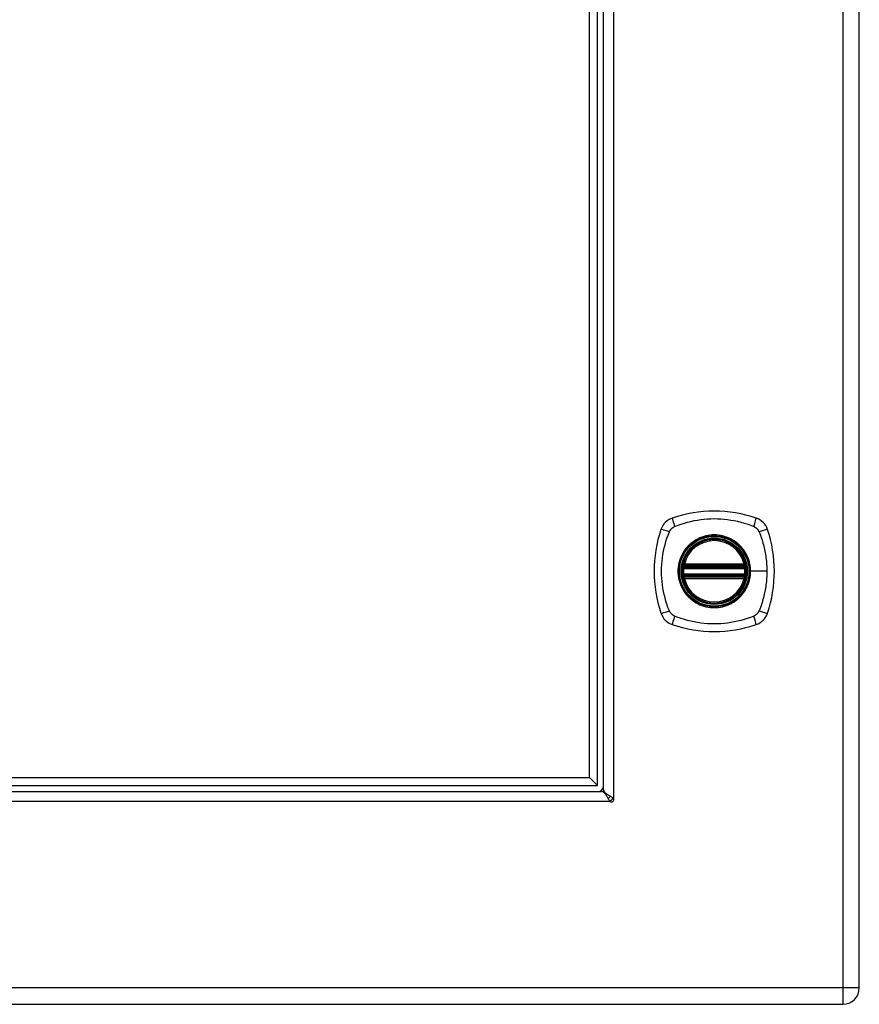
# Model space of a CAD drawing. Header units: inches. Extents: x 4 to 149, y 7 to 82.
# Tile 159 of 188: x 54 to 62, y 13 to 22. Entities that reach past the tile are written whole.
import ezdxf

# ---------------------------------------------------------------- set-up
doc = ezdxf.new("R2010")
doc.units = ezdxf.units.IN
doc.header["$MEASUREMENT"] = 0
doc.layers.add('Visible Edges(ANSI)', color=7, linetype='Continuous', lineweight=25)
doc.layers.add('Visible Tangent Edges(ANSI)', color=7, linetype='Continuous', lineweight=25)

msp = doc.modelspace()

# ---------------------------------------------------------------- linework, layer by layer
at = {"layer": 'Visible Edges(ANSI)'}
for p, q in [((62.2543, 12.9314), (62.2543, 54.4124)), ((59.6832, 14.9185), (59.6832, 52.4254)), ((59.7423, 14.8773), (59.7423, 52.4666)), ((59.6045, 14.9972), (59.6045, 52.3466)), ((60.5335, 17.0598), (61.1271, 17.0598)), ((60.5376, 17.0796), (61.123, 17.0796)), ((61.1271, 16.9811), (60.5335, 16.9811)), ((61.123, 16.9612), (60.5376, 16.9612)), ((40.5051, 14.9972), (59.6045, 14.9972)), ((59.6045, 14.9972), (59.6832, 14.9185)), ((40.4263, 14.9185), (59.6832, 14.9185)), ((40.3851, 14.8594), (59.7244, 14.8594)), ((38.4973, 12.7704), (62.0933, 12.7704))]:
    msp.add_line(p, q, dxfattribs=at)
at = {"layer": 'Visible Edges(ANSI)', "flags": 128}
for points in [[(60.5218, 17.0736), (60.5218, 17.0736), (60.5218, 17.0734), (60.5217, 17.0731), (60.5217, 17.0728), (60.5216, 17.0723), (60.5215, 17.0717), (60.5214, 17.0711), (60.5213, 17.0703), (60.5211, 17.0695), (60.521, 17.0685), (60.5208, 17.0675), (60.5207, 17.0664), (60.5205, 17.0652), (60.5203, 17.064), (60.5201, 17.0627), (60.52, 17.0613), (60.5198, 17.0599), (60.5196, 17.0585), (60.5194, 17.057), (60.5192, 17.0554), (60.5191, 17.0539), (60.5189, 17.0523), (60.5187, 17.0507), (60.5186, 17.0491)], [(61.1419, 17.0491), (61.1418, 17.0507), (61.1416, 17.0523), (61.1415, 17.0539), (61.1413, 17.0554), (61.1411, 17.057), (61.1409, 17.0585), (61.1408, 17.0599), (61.1406, 17.0613), (61.1404, 17.0627), (61.1402, 17.064), (61.14, 17.0652), (61.1399, 17.0664), (61.1397, 17.0675), (61.1395, 17.0685), (61.1394, 17.0695), (61.1393, 17.0703), (61.1391, 17.0711), (61.139, 17.0717), (61.1389, 17.0723), (61.1389, 17.0728), (61.1388, 17.0731), (61.1387, 17.0734), (61.1387, 17.0736), (61.1387, 17.0736)], [(60.5186, 16.9918), (60.5187, 16.9902), (60.5189, 16.9886), (60.5191, 16.987), (60.5192, 16.9855), (60.5194, 16.9839), (60.5196, 16.9824), (60.5198, 16.981), (60.52, 16.9796), (60.5201, 16.9782), (60.5203, 16.9769), (60.5205, 16.9756), (60.5207, 16.9745), (60.5208, 16.9734), (60.521, 16.9723), (60.5211, 16.9714), (60.5213, 16.9705), (60.5214, 16.9698), (60.5215, 16.9691), (60.5216, 16.9686), (60.5217, 16.9681), (60.5217, 16.9677), (60.5218, 16.9674), (60.5218, 16.9673), (60.5218, 16.9672)], [(61.1387, 16.9672), (61.1387, 16.9673), (61.1387, 16.9674), (61.1388, 16.9677), (61.1389, 16.9681), (61.1389, 16.9686), (61.139, 16.9691), (61.1391, 16.9698), (61.1393, 16.9705), (61.1394, 16.9714), (61.1395, 16.9723), (61.1397, 16.9734), (61.1399, 16.9745), (61.14, 16.9756), (61.1402, 16.9769), (61.1404, 16.9782), (61.1406, 16.9796), (61.1408, 16.981), (61.1409, 16.9824), (61.1411, 16.9839), (61.1413, 16.9855), (61.1415, 16.987), (61.1416, 16.9886), (61.1418, 16.9902), (61.1419, 16.9918)], [(59.8028, 14.7663), (59.7996, 14.7725), (59.7963, 14.7787), (59.793, 14.7847), (59.7898, 14.7907), (59.7865, 14.7966), (59.7833, 14.8023), (59.78, 14.8079), (59.7767, 14.8133), (59.7734, 14.8184), (59.7702, 14.8233), (59.7669, 14.828), (59.7637, 14.8324), (59.7604, 14.8366), (59.7571, 14.8404), (59.7539, 14.8439), (59.7506, 14.8471), (59.7473, 14.8499), (59.7441, 14.8524), (59.7408, 14.8545), (59.7375, 14.8563), (59.7342, 14.8577), (59.731, 14.8586), (59.7277, 14.8592), (59.7244, 14.8594)], [(59.7423, 14.8773), (59.7425, 14.874), (59.7431, 14.8707), (59.744, 14.8675), (59.7454, 14.8642), (59.7471, 14.861), (59.7492, 14.8577), (59.7517, 14.8544), (59.7546, 14.8511), (59.7577, 14.8479), (59.7612, 14.8446), (59.765, 14.8414), (59.7692, 14.8381), (59.7736, 14.8348), (59.7783, 14.8316), (59.7832, 14.8283), (59.7884, 14.825), (59.7937, 14.8218), (59.7993, 14.8185), (59.805, 14.8152), (59.8109, 14.8119), (59.8169, 14.8087), (59.823, 14.8054), (59.8292, 14.8021), (59.8354, 14.7989)], [(59.8354, 14.7989), (59.8355, 14.7988), (59.8357, 14.7987), (59.8359, 14.7986), (59.8361, 14.7985), (59.8364, 14.7983), (59.8366, 14.7982), (59.8369, 14.798), (59.8372, 14.7979), (59.8375, 14.7977), (59.8379, 14.7975), (59.8382, 14.7973), (59.8385, 14.797), (59.8389, 14.7968), (59.8392, 14.7966), (59.8395, 14.7964), (59.8398, 14.7962), (59.84, 14.796), (59.8403, 14.7959), (59.8405, 14.7957), (59.8407, 14.7956), (59.8409, 14.7954), (59.841, 14.7953), (59.8412, 14.7952), (59.8413, 14.7951)], [(59.8066, 14.7604), (59.8065, 14.7605), (59.8064, 14.7607), (59.8063, 14.7608), (59.8061, 14.761), (59.806, 14.7612), (59.8058, 14.7614), (59.8056, 14.7617), (59.8055, 14.7619), (59.8053, 14.7622), (59.8051, 14.7625), (59.8049, 14.7628), (59.8047, 14.7632), (59.8044, 14.7635), (59.8042, 14.7638), (59.804, 14.7642), (59.8038, 14.7645), (59.8037, 14.7648), (59.8035, 14.7651), (59.8034, 14.7653), (59.8032, 14.7656), (59.8031, 14.7658), (59.803, 14.766), (59.8029, 14.7662), (59.8028, 14.7663)]]:
    msp.add_lwpolyline(points, dxfattribs=at)
at = {"layer": 'Visible Edges(ANSI)'}
for radius in [0.3199, 0.315]:
    msp.add_circle((60.8303, 17.0204), radius, dxfattribs=at)
for centre, radius, start, end in [((60.8303, 16.3314), 1.2795, 71.22784, 108.77216), ((60.4755, 17.3752), 0.1772, 108.77216, 161.22784), ((61.185, 17.3752), 0.1772, 18.77216, 71.22784), ((61.5192, 17.0204), 1.2795, 161.22784, 198.77216), ((60.1413, 17.0204), 1.2795, 341.22784, 18.77216), ((60.8303, 17.0204), 0.313, 13.63439, 166.36561), ((60.8303, 17.0204), 0.313, 174.74991, 185.25009), ((60.5335, 17.0716), 0.0118, 170.21598, 270), ((60.8303, 17.0204), 0.313, 166.36561, 170.21598), ((60.5376, 17.0914), 0.0118, 166.36561, 270), ((61.123, 17.0914), 0.0118, 270, 13.63439), ((61.1271, 17.0716), 0.0118, 270, 9.78402), ((60.8303, 17.0204), 0.313, 9.78402, 13.63439), ((60.8303, 17.0204), 0.313, 354.74991, 5.25009), ((60.5335, 16.9692), 0.0118, 90, 189.78402), ((60.8303, 17.0204), 0.313, 189.78402, 193.63439), ((60.5376, 16.9494), 0.0118, 90, 193.63439), ((60.8303, 17.0204), 0.313, 193.63439, 346.36561), ((61.123, 16.9494), 0.0118, 346.36561, 90), ((61.1271, 16.9692), 0.0118, 350.21598, 90), ((60.8303, 17.0204), 0.313, 346.36561, 350.21598), ((60.4755, 16.6657), 0.1772, 198.77216, 251.22784), ((61.185, 16.6657), 0.1772, 288.77216, 341.22784), ((60.8303, 17.7094), 1.2795, 251.22784, 288.77216), ((59.6923, 14.9094), 0.05, 270, 0), ((59.6923, 14.9094), 0.105, 312.83939, 317.16061), ((59.7788, 14.8224), 0.031, 288.33539, 342.9462), ((59.8205, 14.7812), 0.025, 236.13203, 33.86797), ((62.0933, 12.9314), 0.161, 270, 0)]:
    msp.add_arc(centre, radius, start, end, dxfattribs=at)
at = {"layer": 'Visible Tangent Edges(ANSI)'}
for p, q in [((62.0933, 54.4124), (62.0933, 12.9314)), ((59.8413, 52.5487), (59.8413, 14.7951)), ((60.5186, 17.0491), (60.5304, 17.048)), ((60.5278, 17.0726), (60.5218, 17.0736)), ((60.5261, 17.0942), (60.5376, 17.0914)), ((60.5304, 17.048), (61.1302, 17.048)), ((60.5335, 17.0598), (60.5335, 17.0699)), ((60.5376, 17.0796), (60.5376, 17.0914)), ((61.123, 17.0914), (60.5376, 17.0914)), ((60.5376, 17.0697), (60.5376, 17.0796)), ((60.5376, 17.0697), (61.123, 17.0697)), ((61.123, 17.0914), (61.1344, 17.0942)), ((61.123, 17.0914), (61.123, 17.0796)), ((61.123, 17.0796), (61.123, 17.0697)), ((61.1271, 17.0699), (61.1271, 17.0598)), ((61.1302, 17.048), (61.1419, 17.0491)), ((61.1387, 17.0736), (61.1327, 17.0726)), ((61.1824, 17.0204), (61.1871, 17.0204)), ((61.3468, 17.0204), (61.1871, 17.0204)), ((60.5186, 16.9918), (60.5304, 16.9929)), ((60.5218, 16.9672), (60.5278, 16.9683)), ((60.5376, 16.9494), (60.5261, 16.9466)), ((61.1302, 16.9929), (60.5304, 16.9929)), ((60.5335, 16.971), (60.5335, 16.9811)), ((60.5376, 16.9612), (60.5376, 16.9711)), ((61.123, 16.9711), (60.5376, 16.9711)), ((60.5376, 16.9494), (60.5376, 16.9612)), ((60.5376, 16.9494), (61.123, 16.9494)), ((61.123, 16.9711), (61.123, 16.9612)), ((61.123, 16.9612), (61.123, 16.9494)), ((61.1344, 16.9466), (61.123, 16.9494)), ((61.1271, 16.9811), (61.1271, 16.971)), ((61.1302, 16.9929), (61.1419, 16.9918)), ((61.1327, 16.9683), (61.1387, 16.9672)), ((59.8066, 14.7604), (40.303, 14.7604)), ((62.0933, 12.9314), (38.4973, 12.9314)), ((62.0933, 12.9314), (62.0933, 12.7704)), ((62.2543, 12.9314), (62.0933, 12.9314))]:
    msp.add_line(p, q, dxfattribs=at)
at = {"layer": 'Visible Tangent Edges(ANSI)', "flags": 128}
for points in [[(60.4417, 17.4604), (60.4752, 17.4741), (60.5063, 17.4846), (60.5376, 17.4943), (60.5693, 17.503), (60.6012, 17.5108), (60.6334, 17.5176), (60.6658, 17.5235), (60.6984, 17.5283), (60.7312, 17.5321), (60.7641, 17.5348), (60.797, 17.5364), (60.8301, 17.537), (60.8631, 17.5365), (60.8961, 17.5348), (60.929, 17.5321), (60.9617, 17.5284), (60.9944, 17.5235), (61.0268, 17.5177), (61.0591, 17.5109), (61.0911, 17.503), (61.1228, 17.4943), (61.1543, 17.4847), (61.1853, 17.4741), (61.2189, 17.4604)], [(60.3903, 16.6318), (60.3765, 16.6654), (60.366, 16.6964), (60.3564, 16.7278), (60.3477, 16.7594), (60.3399, 16.7914), (60.333, 16.8236), (60.3272, 16.856), (60.3224, 16.8886), (60.3186, 16.9213), (60.3159, 16.9542), (60.3142, 16.9872), (60.3137, 17.0202), (60.3142, 17.0533), (60.3159, 17.0863), (60.3186, 17.1191), (60.3223, 17.1519), (60.3271, 17.1845), (60.333, 17.217), (60.3398, 17.2492), (60.3476, 17.2813), (60.3564, 17.313), (60.366, 17.3444), (60.3766, 17.3755), (60.3903, 17.409)], [(60.3903, 17.409), (60.3917, 17.4118), (60.3931, 17.4145), (60.3946, 17.4172), (60.3962, 17.4199), (60.3979, 17.4225), (60.3996, 17.425), (60.4014, 17.4275), (60.4033, 17.43), (60.4053, 17.4324), (60.4073, 17.4347), (60.4094, 17.437), (60.4115, 17.4392), (60.4137, 17.4413), (60.416, 17.4434), (60.4183, 17.4454), (60.4207, 17.4474), (60.4232, 17.4493), (60.4257, 17.4511), (60.4282, 17.4528), (60.4308, 17.4545), (60.4335, 17.4561), (60.4362, 17.4576), (60.4389, 17.459), (60.4417, 17.4604)], [(61.2189, 17.4604), (61.2203, 17.4597), (61.2216, 17.459), (61.223, 17.4583), (61.2244, 17.4576), (61.2257, 17.4568), (61.227, 17.4561), (61.2284, 17.4553), (61.2297, 17.4545), (61.231, 17.4537), (61.2323, 17.4528), (61.2336, 17.452), (61.2348, 17.4511), (61.2361, 17.4502), (61.2374, 17.4493), (61.2386, 17.4483), (61.2398, 17.4474), (61.241, 17.4464), (61.2422, 17.4454), (61.2434, 17.4444), (61.2446, 17.4434), (61.2457, 17.4424), (61.2468, 17.4413), (61.2479, 17.4403), (61.249, 17.4392)], [(61.249, 17.4392), (61.2501, 17.4381), (61.2512, 17.437), (61.2522, 17.4359), (61.2532, 17.4347), (61.2543, 17.4336), (61.2553, 17.4324), (61.2562, 17.4312), (61.2572, 17.43), (61.2581, 17.4288), (61.2591, 17.4276), (61.26, 17.4263), (61.2609, 17.4251), (61.2618, 17.4238), (61.2626, 17.4225), (61.2635, 17.4212), (61.2643, 17.4199), (61.2651, 17.4186), (61.2659, 17.4172), (61.2666, 17.4159), (61.2674, 17.4145), (61.2681, 17.4132), (61.2688, 17.4118), (61.2695, 17.4104), (61.2702, 17.409)], [(61.2702, 17.409), (61.2784, 17.3908), (61.284, 17.3755), (61.2893, 17.36), (61.2945, 17.3444), (61.2994, 17.3288), (61.3041, 17.313), (61.3086, 17.2972), (61.3129, 17.2813), (61.3169, 17.2654), (61.3207, 17.2493), (61.3242, 17.2332), (61.3275, 17.2171), (61.3306, 17.2009), (61.3334, 17.1846), (61.3359, 17.1683), (61.3382, 17.152), (61.3402, 17.1357), (61.342, 17.1193), (61.3434, 17.1029), (61.3447, 17.0864), (61.3456, 17.0699), (61.3463, 17.0534), (61.3467, 17.0369), (61.3468, 17.0204)], [(61.1824, 17.0204), (61.1704, 16.9291), (61.1353, 16.8441), (61.0792, 16.771), (61.0064, 16.7153), (60.9213, 16.6802), (60.8299, 16.6683), (60.7387, 16.6804), (60.6537, 16.7156), (60.5808, 16.7715), (60.5252, 16.8442), (60.4901, 16.9294), (60.4781, 17.0206), (60.4902, 17.1119), (60.5254, 17.197), (60.5813, 17.2698), (60.654, 17.3255), (60.7391, 17.3606), (60.8305, 17.3726), (60.9217, 17.3605), (61.0068, 17.3253), (61.0796, 17.2695), (61.1354, 17.1966), (61.1704, 17.1116), (61.1824, 17.0204)], [(61.0578, 17.295), (61.0417, 17.3077), (61.0248, 17.3194), (61.0072, 17.3301), (60.9891, 17.3398), (60.9704, 17.3485), (60.9512, 17.3561), (60.9317, 17.3625), (60.9119, 17.3678), (60.8918, 17.3719), (60.8714, 17.3749), (60.8508, 17.3767), (60.8302, 17.3773), (60.8096, 17.3767), (60.789, 17.3749), (60.7686, 17.3719), (60.7485, 17.3677), (60.7286, 17.3624), (60.709, 17.356), (60.6899, 17.3484), (60.6712, 17.3398), (60.6531, 17.3301), (60.6356, 17.3193), (60.6188, 17.3077), (60.6027, 17.295)], [(60.5557, 17.248), (60.543, 17.2319), (60.5313, 17.215), (60.5206, 17.1974), (60.5108, 17.1793), (60.5022, 17.1606), (60.4946, 17.1414), (60.4882, 17.1218), (60.4829, 17.102), (60.4787, 17.0818), (60.4758, 17.0615), (60.474, 17.0409), (60.4734, 17.0203), (60.474, 16.9997), (60.4758, 16.9792), (60.4788, 16.9589), (60.4829, 16.9388), (60.4883, 16.9188), (60.4947, 16.8992), (60.5023, 16.88), (60.511, 16.8613), (60.5206, 16.8433), (60.5313, 16.8258), (60.543, 16.809), (60.5557, 16.7929)], [(60.6027, 17.295), (60.6006, 17.2933), (60.5985, 17.2915), (60.5964, 17.2896), (60.5943, 17.2878), (60.5922, 17.286), (60.5901, 17.2841), (60.5881, 17.2822), (60.5861, 17.2803), (60.5841, 17.2784), (60.5821, 17.2765), (60.5801, 17.2746), (60.5781, 17.2726), (60.5761, 17.2706), (60.5742, 17.2686), (60.5723, 17.2666), (60.5704, 17.2646), (60.5685, 17.2626), (60.5666, 17.2606), (60.5647, 17.2585), (60.5629, 17.2564), (60.5611, 17.2543), (60.5592, 17.2522), (60.5574, 17.2501), (60.5557, 17.248)], [(61.1049, 17.248), (61.1031, 17.2501), (61.1013, 17.2522), (61.0995, 17.2543), (61.0976, 17.2564), (61.0958, 17.2585), (61.0939, 17.2606), (61.0921, 17.2626), (61.0902, 17.2646), (61.0883, 17.2666), (61.0863, 17.2686), (61.0844, 17.2706), (61.0824, 17.2726), (61.0805, 17.2746), (61.0785, 17.2765), (61.0765, 17.2784), (61.0745, 17.2803), (61.0724, 17.2822), (61.0704, 17.2841), (61.0683, 17.286), (61.0663, 17.2878), (61.0642, 17.2896), (61.0621, 17.2915), (61.06, 17.2933), (61.0578, 17.295)], [(61.1871, 17.0204), (61.187, 17.0307), (61.1865, 17.0409), (61.1858, 17.0512), (61.1847, 17.0615), (61.1834, 17.0717), (61.1818, 17.0819), (61.1798, 17.092), (61.1776, 17.1021), (61.1751, 17.1121), (61.1723, 17.122), (61.1693, 17.1318), (61.1659, 17.1414), (61.1623, 17.151), (61.1584, 17.1606), (61.1542, 17.17), (61.1497, 17.1792), (61.145, 17.1884), (61.14, 17.1974), (61.1348, 17.2063), (61.1293, 17.215), (61.1235, 17.2235), (61.1175, 17.2318), (61.1113, 17.24), (61.1049, 17.248)], [(60.5261, 17.0942), (60.5259, 17.0933), (60.5257, 17.0923), (60.5255, 17.0914), (60.5254, 17.0904), (60.5252, 17.0895), (60.5251, 17.0885), (60.5251, 17.0876), (60.525, 17.0866), (60.525, 17.0857), (60.525, 17.0847), (60.525, 17.0838), (60.525, 17.0829), (60.5251, 17.0819), (60.5252, 17.081), (60.5253, 17.0801), (60.5255, 17.0792), (60.5257, 17.0783), (60.5259, 17.0774), (60.5261, 17.0765), (60.5264, 17.0757), (60.5267, 17.0749), (60.527, 17.0741), (60.5274, 17.0733), (60.5278, 17.0726)], [(60.5278, 17.0726), (60.528, 17.0724), (60.5282, 17.0723), (60.5284, 17.0721), (60.5286, 17.072), (60.5288, 17.0718), (60.529, 17.0717), (60.5292, 17.0715), (60.5294, 17.0714), (60.5297, 17.0713), (60.5299, 17.0711), (60.5301, 17.071), (60.5304, 17.0709), (60.5306, 17.0708), (60.5309, 17.0707), (60.5311, 17.0706), (60.5314, 17.0705), (60.5316, 17.0704), (60.5319, 17.0703), (60.5321, 17.0702), (60.5324, 17.0701), (60.5327, 17.0701), (60.5329, 17.07), (60.5332, 17.0699), (60.5335, 17.0699)], [(60.5304, 17.048), (60.5305, 17.0488), (60.5307, 17.0495), (60.5308, 17.0503), (60.531, 17.051), (60.5311, 17.0518), (60.5313, 17.0525), (60.5315, 17.0532), (60.5317, 17.0539), (60.5318, 17.0545), (60.532, 17.0552), (60.5322, 17.0558), (60.5324, 17.0563), (60.5325, 17.0569), (60.5327, 17.0573), (60.5328, 17.0578), (60.5329, 17.0582), (60.5331, 17.0586), (60.5332, 17.0589), (60.5333, 17.0592), (60.5333, 17.0594), (60.5334, 17.0596), (60.5334, 17.0597), (60.5335, 17.0598), (60.5335, 17.0598)], [(60.5335, 17.0699), (60.5336, 17.0699), (60.5338, 17.0699), (60.534, 17.0698), (60.5341, 17.0698), (60.5343, 17.0698), (60.5345, 17.0698), (60.5347, 17.0698), (60.5348, 17.0698), (60.535, 17.0698), (60.5352, 17.0698), (60.5353, 17.0698), (60.5355, 17.0697), (60.5357, 17.0697), (60.5359, 17.0697), (60.536, 17.0697), (60.5362, 17.0697), (60.5364, 17.0697), (60.5365, 17.0697), (60.5367, 17.0697), (60.5369, 17.0697), (60.5371, 17.0697), (60.5372, 17.0697), (60.5374, 17.0697), (60.5376, 17.0697)], [(61.1049, 16.7929), (61.1113, 16.8009), (61.1176, 16.8091), (61.1236, 16.8175), (61.1293, 16.826), (61.1348, 16.8347), (61.1401, 16.8436), (61.1451, 16.8526), (61.1498, 16.8617), (61.1542, 16.871), (61.1584, 16.8804), (61.1623, 16.8898), (61.1659, 16.8994), (61.1693, 16.9091), (61.1724, 16.9189), (61.1752, 16.9288), (61.1777, 16.9388), (61.1799, 16.9489), (61.1818, 16.959), (61.1834, 16.9692), (61.1848, 16.9794), (61.1858, 16.9897), (61.1866, 16.9999), (61.187, 17.0102), (61.1871, 17.0204)], [(61.123, 17.0697), (61.1231, 17.0697), (61.1233, 17.0697), (61.1235, 17.0697), (61.1237, 17.0697), (61.1238, 17.0697), (61.124, 17.0697), (61.1242, 17.0697), (61.1243, 17.0697), (61.1245, 17.0697), (61.1247, 17.0697), (61.1249, 17.0697), (61.125, 17.0697), (61.1252, 17.0698), (61.1254, 17.0698), (61.1255, 17.0698), (61.1257, 17.0698), (61.1259, 17.0698), (61.1261, 17.0698), (61.1262, 17.0698), (61.1264, 17.0698), (61.1266, 17.0698), (61.1267, 17.0699), (61.1269, 17.0699), (61.1271, 17.0699)], [(61.1271, 17.0699), (61.1273, 17.0699), (61.1276, 17.07), (61.1279, 17.0701), (61.1281, 17.0701), (61.1284, 17.0702), (61.1287, 17.0703), (61.1289, 17.0704), (61.1292, 17.0705), (61.1294, 17.0706), (61.1297, 17.0707), (61.1299, 17.0708), (61.1302, 17.0709), (61.1304, 17.071), (61.1306, 17.0711), (61.1309, 17.0713), (61.1311, 17.0714), (61.1313, 17.0715), (61.1315, 17.0717), (61.1318, 17.0718), (61.132, 17.072), (61.1322, 17.0721), (61.1324, 17.0723), (61.1326, 17.0724), (61.1327, 17.0726)], [(61.1271, 17.0598), (61.1271, 17.0598), (61.1271, 17.0597), (61.1271, 17.0596), (61.1272, 17.0594), (61.1273, 17.0592), (61.1274, 17.0589), (61.1275, 17.0586), (61.1276, 17.0582), (61.1277, 17.0578), (61.1279, 17.0573), (61.128, 17.0569), (61.1282, 17.0563), (61.1283, 17.0558), (61.1285, 17.0552), (61.1287, 17.0545), (61.1289, 17.0539), (61.129, 17.0532), (61.1292, 17.0525), (61.1294, 17.0518), (61.1296, 17.051), (61.1297, 17.0503), (61.1299, 17.0495), (61.13, 17.0488), (61.1302, 17.048)], [(61.1327, 17.0726), (61.1332, 17.0733), (61.1335, 17.0741), (61.1339, 17.0749), (61.1342, 17.0757), (61.1344, 17.0765), (61.1347, 17.0774), (61.1349, 17.0783), (61.1351, 17.0792), (61.1352, 17.0801), (61.1353, 17.081), (61.1354, 17.0819), (61.1355, 17.0829), (61.1356, 17.0838), (61.1356, 17.0847), (61.1356, 17.0857), (61.1355, 17.0866), (61.1355, 17.0876), (61.1354, 17.0885), (61.1353, 17.0895), (61.1352, 17.0904), (61.135, 17.0914), (61.1348, 17.0923), (61.1347, 17.0933), (61.1344, 17.0942)], [(61.3468, 17.0204), (61.3467, 17.0039), (61.3463, 16.9874), (61.3456, 16.9709), (61.3447, 16.9544), (61.3434, 16.9379), (61.342, 16.9215), (61.3402, 16.9051), (61.3382, 16.8887), (61.3359, 16.8724), (61.3334, 16.8561), (61.3306, 16.8399), (61.3275, 16.8237), (61.3242, 16.8075), (61.3207, 16.7914), (61.3169, 16.7754), (61.3129, 16.7595), (61.3086, 16.7436), (61.3041, 16.7278), (61.2994, 16.7121), (61.2945, 16.6965), (61.2894, 16.6809), (61.284, 16.6654), (61.2784, 16.65), (61.2702, 16.6318)], [(60.5278, 16.9683), (60.5274, 16.9675), (60.527, 16.9668), (60.5267, 16.966), (60.5264, 16.9651), (60.5261, 16.9643), (60.5259, 16.9634), (60.5257, 16.9626), (60.5255, 16.9617), (60.5253, 16.9608), (60.5252, 16.9599), (60.5251, 16.9589), (60.525, 16.958), (60.525, 16.957), (60.525, 16.9561), (60.525, 16.9552), (60.525, 16.9542), (60.5251, 16.9533), (60.5251, 16.9523), (60.5252, 16.9514), (60.5254, 16.9504), (60.5255, 16.9495), (60.5257, 16.9485), (60.5259, 16.9476), (60.5261, 16.9466)], [(60.5335, 16.971), (60.5332, 16.9709), (60.5329, 16.9709), (60.5327, 16.9708), (60.5324, 16.9707), (60.5321, 16.9707), (60.5319, 16.9706), (60.5316, 16.9705), (60.5314, 16.9704), (60.5311, 16.9703), (60.5309, 16.9702), (60.5306, 16.9701), (60.5304, 16.97), (60.5301, 16.9698), (60.5299, 16.9697), (60.5297, 16.9696), (60.5294, 16.9695), (60.5292, 16.9693), (60.529, 16.9692), (60.5288, 16.969), (60.5286, 16.9689), (60.5284, 16.9687), (60.5282, 16.9686), (60.528, 16.9684), (60.5278, 16.9683)], [(60.5335, 16.9811), (60.5335, 16.9811), (60.5334, 16.9812), (60.5334, 16.9813), (60.5333, 16.9815), (60.5333, 16.9817), (60.5332, 16.982), (60.5331, 16.9823), (60.5329, 16.9826), (60.5328, 16.9831), (60.5327, 16.9835), (60.5325, 16.984), (60.5324, 16.9845), (60.5322, 16.9851), (60.532, 16.9857), (60.5318, 16.9863), (60.5317, 16.987), (60.5315, 16.9877), (60.5313, 16.9884), (60.5311, 16.9891), (60.531, 16.9898), (60.5308, 16.9906), (60.5307, 16.9913), (60.5305, 16.9921), (60.5304, 16.9929)], [(60.5376, 16.9711), (60.5374, 16.9711), (60.5372, 16.9711), (60.5371, 16.9711), (60.5369, 16.9711), (60.5367, 16.9711), (60.5365, 16.9711), (60.5364, 16.9711), (60.5362, 16.9711), (60.536, 16.9711), (60.5359, 16.9711), (60.5357, 16.9711), (60.5355, 16.9711), (60.5353, 16.9711), (60.5352, 16.9711), (60.535, 16.9711), (60.5348, 16.9711), (60.5347, 16.9711), (60.5345, 16.971), (60.5343, 16.971), (60.5341, 16.971), (60.534, 16.971), (60.5338, 16.971), (60.5336, 16.971), (60.5335, 16.971)], [(61.1271, 16.971), (61.1269, 16.971), (61.1267, 16.971), (61.1266, 16.971), (61.1264, 16.971), (61.1262, 16.971), (61.1261, 16.971), (61.1259, 16.9711), (61.1257, 16.9711), (61.1255, 16.9711), (61.1254, 16.9711), (61.1252, 16.9711), (61.125, 16.9711), (61.1249, 16.9711), (61.1247, 16.9711), (61.1245, 16.9711), (61.1243, 16.9711), (61.1242, 16.9711), (61.124, 16.9711), (61.1238, 16.9711), (61.1237, 16.9711), (61.1235, 16.9711), (61.1233, 16.9711), (61.1231, 16.9711), (61.123, 16.9711)], [(61.1302, 16.9929), (61.13, 16.9921), (61.1299, 16.9913), (61.1297, 16.9906), (61.1296, 16.9898), (61.1294, 16.9891), (61.1292, 16.9884), (61.129, 16.9877), (61.1289, 16.987), (61.1287, 16.9863), (61.1285, 16.9857), (61.1284, 16.9851), (61.1282, 16.9845), (61.128, 16.984), (61.1279, 16.9835), (61.1277, 16.9831), (61.1276, 16.9826), (61.1275, 16.9823), (61.1274, 16.982), (61.1273, 16.9817), (61.1272, 16.9815), (61.1271, 16.9813), (61.1271, 16.9812), (61.1271, 16.9811), (61.1271, 16.9811)], [(61.1327, 16.9683), (61.1326, 16.9684), (61.1324, 16.9686), (61.1322, 16.9687), (61.132, 16.9689), (61.1318, 16.969), (61.1315, 16.9692), (61.1313, 16.9693), (61.1311, 16.9695), (61.1309, 16.9696), (61.1306, 16.9697), (61.1304, 16.9698), (61.1302, 16.97), (61.1299, 16.9701), (61.1297, 16.9702), (61.1294, 16.9703), (61.1292, 16.9704), (61.1289, 16.9705), (61.1287, 16.9706), (61.1284, 16.9706), (61.1281, 16.9707), (61.1279, 16.9708), (61.1276, 16.9709), (61.1273, 16.9709), (61.1271, 16.971)], [(61.1344, 16.9466), (61.1347, 16.9476), (61.1348, 16.9485), (61.135, 16.9495), (61.1352, 16.9504), (61.1353, 16.9514), (61.1354, 16.9523), (61.1355, 16.9533), (61.1355, 16.9542), (61.1356, 16.9552), (61.1356, 16.9561), (61.1356, 16.957), (61.1355, 16.958), (61.1354, 16.9589), (61.1353, 16.9599), (61.1352, 16.9608), (61.1351, 16.9617), (61.1349, 16.9626), (61.1347, 16.9634), (61.1344, 16.9643), (61.1342, 16.9651), (61.1339, 16.966), (61.1335, 16.9668), (61.1332, 16.9675), (61.1327, 16.9683)], [(60.5557, 16.7929), (60.5574, 16.7907), (60.5592, 16.7886), (60.5611, 16.7865), (60.5629, 16.7844), (60.5647, 16.7824), (60.5666, 16.7803), (60.5685, 16.7783), (60.5704, 16.7762), (60.5723, 16.7742), (60.5742, 16.7722), (60.5761, 16.7702), (60.5781, 16.7683), (60.5801, 16.7663), (60.582, 16.7644), (60.584, 16.7624), (60.5861, 16.7605), (60.5881, 16.7586), (60.5901, 16.7568), (60.5922, 16.7549), (60.5943, 16.753), (60.5964, 16.7512), (60.5985, 16.7494), (60.6006, 16.7476), (60.6027, 16.7458)], [(60.6027, 16.7458), (60.6189, 16.7332), (60.6358, 16.7215), (60.6533, 16.7108), (60.6715, 16.7011), (60.6902, 16.6924), (60.7093, 16.6848), (60.7289, 16.6784), (60.7487, 16.673), (60.7688, 16.6689), (60.7891, 16.666), (60.8096, 16.6642), (60.8302, 16.6636), (60.8509, 16.6642), (60.8714, 16.6659), (60.8918, 16.6689), (60.912, 16.6731), (60.9319, 16.6784), (60.9514, 16.6848), (60.9706, 16.6924), (60.9892, 16.701), (61.0074, 16.7108), (61.0249, 16.7215), (61.0417, 16.7332), (61.0578, 16.7458)], [(61.0578, 16.7458), (61.06, 16.7476), (61.0621, 16.7494), (61.0642, 16.7512), (61.0662, 16.753), (61.0683, 16.7549), (61.0704, 16.7567), (61.0724, 16.7586), (61.0744, 16.7605), (61.0765, 16.7624), (61.0785, 16.7643), (61.0804, 16.7663), (61.0824, 16.7682), (61.0844, 16.7702), (61.0863, 16.7722), (61.0882, 16.7742), (61.0901, 16.7762), (61.092, 16.7782), (61.0939, 16.7803), (61.0958, 16.7823), (61.0976, 16.7844), (61.0995, 16.7865), (61.1013, 16.7886), (61.1031, 16.7907), (61.1049, 16.7929)], [(60.4417, 16.5805), (60.4389, 16.5818), (60.4362, 16.5833), (60.4335, 16.5848), (60.4308, 16.5864), (60.4282, 16.588), (60.4257, 16.5898), (60.4232, 16.5916), (60.4207, 16.5934), (60.4184, 16.5954), (60.416, 16.5974), (60.4138, 16.5995), (60.4116, 16.6016), (60.4094, 16.6038), (60.4073, 16.6061), (60.4053, 16.6084), (60.4034, 16.6108), (60.4015, 16.6133), (60.3997, 16.6158), (60.3979, 16.6183), (60.3963, 16.6209), (60.3947, 16.6236), (60.3931, 16.6263), (60.3917, 16.629), (60.3903, 16.6318)], [(61.2702, 16.6318), (61.2689, 16.6291), (61.2674, 16.6263), (61.2659, 16.6237), (61.2643, 16.621), (61.2627, 16.6184), (61.2609, 16.6158), (61.2591, 16.6133), (61.2572, 16.6109), (61.2553, 16.6085), (61.2533, 16.6062), (61.2512, 16.6039), (61.2491, 16.6017), (61.2469, 16.5996), (61.2446, 16.5975), (61.2423, 16.5955), (61.2399, 16.5935), (61.2374, 16.5916), (61.2349, 16.5898), (61.2324, 16.5881), (61.2297, 16.5864), (61.2271, 16.5848), (61.2244, 16.5833), (61.2216, 16.5819), (61.2189, 16.5805)], [(61.2189, 16.5805), (61.1853, 16.5667), (61.1543, 16.5562), (61.1228, 16.5466), (61.0911, 16.5378), (61.0591, 16.53), (61.0268, 16.5231), (60.9944, 16.5173), (60.9617, 16.5125), (60.929, 16.5087), (60.8961, 16.506), (60.8631, 16.5044), (60.8301, 16.5038), (60.797, 16.5044), (60.7641, 16.506), (60.7312, 16.5088), (60.6984, 16.5125), (60.6658, 16.5174), (60.6334, 16.5232), (60.6012, 16.53), (60.5693, 16.5378), (60.5376, 16.5466), (60.5063, 16.5562), (60.4752, 16.5667), (60.4417, 16.5805)]]:
    msp.add_lwpolyline(points, dxfattribs=at)
at = {"layer": 'Visible Tangent Edges(ANSI)'}
for radius in [0.3464, 0.3422, 0.3254, 0.3242]:
    msp.add_circle((60.8303, 17.0204), radius, dxfattribs=at)
for centre, radius, start, end in [((60.8303, 17.0204), 0.3012, 13.63439, 166.36561), ((60.8303, 17.0204), 0.3012, 174.74991, 185.25009), ((60.8303, 17.0204), 0.3012, 354.74991, 5.25009), ((60.8303, 17.0204), 0.3012, 193.63439, 346.36561), ((59.7788, 14.8224), 0.062, 293.28446, 337.34589)]:
    msp.add_arc(centre, radius, start, end, dxfattribs=at)
for centre, major_axis, ratio, start_param, end_param in [((60.456, 17.4327), (-0.0372, 0.1121), 0.042597, 0.170073, 1.307344), ((61.2046, 17.4327), (0.0372, 0.1121), 0.042597, 4.975842, 6.113112), ((60.418, 17.3947), (-0.1121, 0.0372), 0.042597, 4.975842, 6.113112), ((61.2425, 17.3947), (0.1121, 0.0372), 0.042597, 0.170073, 1.307344), ((60.5221, 17.0736), (0.00773, 0.00893), 0.431674, 4.96723, 6.283185), ((60.5335, 17.0682), (0.0021, 0.0116), 0.025638, 0, 1.426581), ((61.1271, 17.0682), (-0.0021, 0.0116), 0.025638, 4.856604, 6.283185), ((61.1384, 17.0736), (-0.00773, 0.00893), 0.431674, 0, 1.315955), ((60.5221, 16.9673), (0.00773, -0.00893), 0.431674, 0, 1.315955), ((60.5335, 16.9727), (0.0021, -0.0116), 0.025638, 4.856604, 6.283185), ((61.1271, 16.9727), (-0.0021, -0.0116), 0.025638, 0, 1.426581), ((61.1384, 16.9673), (-0.00773, -0.00893), 0.431674, 4.96723, 6.283185), ((60.418, 16.6461), (-0.1121, -0.0372), 0.042597, 0.170073, 1.307344), ((61.2425, 16.6461), (0.1121, -0.0372), 0.042597, 4.975842, 6.113112), ((60.456, 16.6082), (-0.0372, -0.1121), 0.042597, 4.975842, 6.113112), ((61.2046, 16.6082), (0.0372, -0.1121), 0.042597, 0.170073, 1.307344)]:
    msp.add_ellipse(centre, major_axis=major_axis, ratio=ratio, start_param=start_param, end_param=end_param, dxfattribs=at)

doc.saveas('drawing.dxf')
